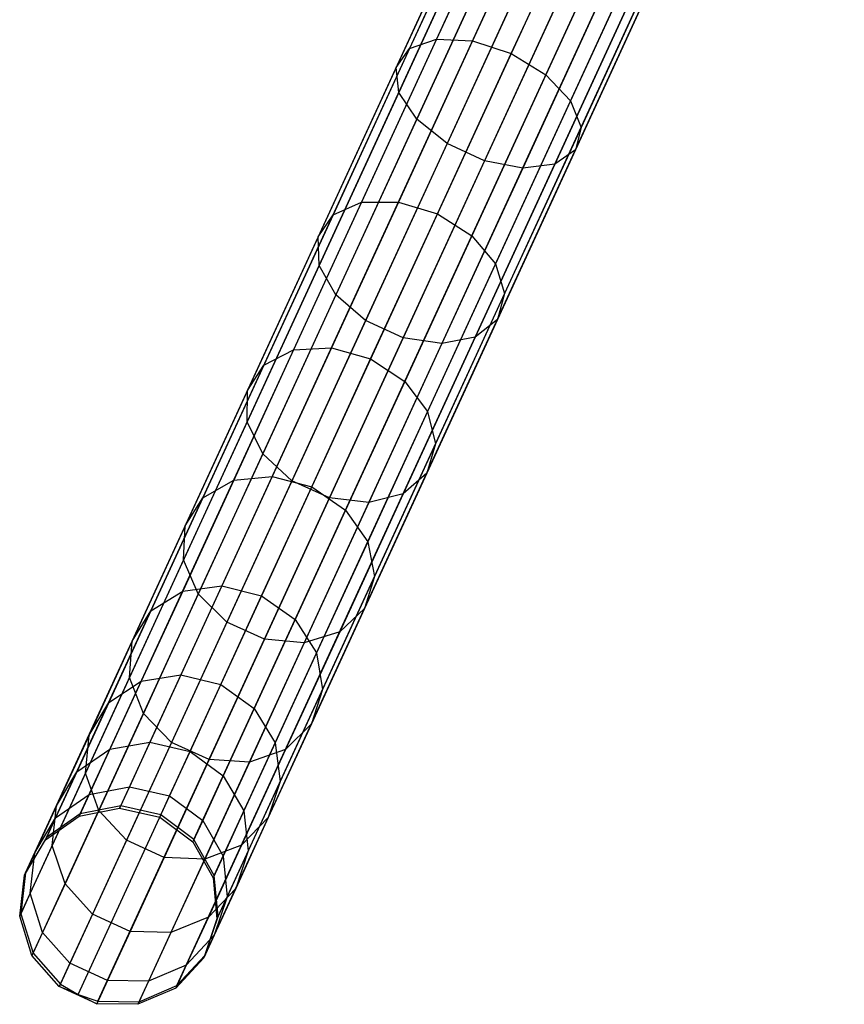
# Model space of a CAD drawing. Extents: x -102 to 102, y -101 to 102.
# Tile 6 of 256: x -43 to -35, y -92 to -82. Entities that reach past the tile are written whole.
import ezdxf

# ---------------------------------------------------------------- set-up
doc = ezdxf.new("R2010")
doc.units = 0
doc.header["$LTSCALE"] = 25.4
doc.layers.get('0').update_dxf_attribs({"linetype": 'CONTINUOUS'})

# ---------------------------------------------------------------- blocks, each defined once
blk = doc.blocks.new('NL2500011659_STL')
at = {"color": 0}
for p, q in [((-42.0056, -90.4055, -28.8314), (-34.4067, -73.8887, -288.8314)), ((-42.0056, -90.4055, -28.8314), (-34.4067, -73.8887, -288.8314)), ((-42.4131, -90.4864, -28.8485), (-34.8142, -73.9696, -288.8484)), ((-42.4131, -90.4864, -28.8485), (-34.8142, -73.9696, -288.8484)), ((-41.6001, -90.4972, -28.8254), (-34.0011, -73.9804, -288.8254)), ((-41.6001, -90.4972, -28.8254), (-34.0011, -73.9804, -288.8254)), ((-42.7522, -90.7259, -28.8736), (-35.1532, -74.2091, -288.8736)), ((-42.7522, -90.7259, -28.8736), (-35.1532, -74.2091, -288.8736)), ((-41.2666, -90.7455, -28.8314), (-33.6677, -74.2287, -288.8314)), ((-41.2666, -90.7455, -28.8314), (-33.6677, -74.2287, -288.8314)), ((-42.9641, -91.0825, -28.9024), (-35.3651, -74.5657, -288.9024)), ((-42.9641, -91.0825, -28.9024), (-35.3651, -74.5657, -288.9024)), ((-41.0629, -91.1076, -28.8485), (-33.464, -74.5908, -288.8484)), ((-41.0629, -91.1076, -28.8485), (-33.464, -74.5908, -288.8484)), ((-43.0122, -91.4946, -28.93), (-35.4133, -74.9778, -288.93)), ((-43.0122, -91.4946, -28.93), (-35.4133, -74.9778, -288.93)), ((-41.0242, -91.5209, -28.8736), (-33.4252, -75.0041, -288.8736)), ((-41.0242, -91.5209, -28.8736), (-33.4252, -75.0041, -288.8736)), ((-42.8883, -91.8909, -28.9515), (-35.2894, -75.3741, -288.9516)), ((-42.8883, -91.8909, -28.9515), (-35.2894, -75.3741, -288.9516)), ((-41.1571, -91.9138, -28.9024), (-33.5582, -75.397, -288.9024)), ((-41.1571, -91.9138, -28.9024), (-33.5582, -75.397, -288.9024)), ((-42.6137, -92.203, -28.9634), (-35.0148, -75.6862, -288.9633)), ((-42.6137, -92.203, -28.9634), (-35.0148, -75.6862, -288.9633)), ((-41.4387, -92.2185, -28.93), (-33.8398, -75.7017, -288.93)), ((-41.4387, -92.2185, -28.93), (-33.8398, -75.7017, -288.93)), ((-42.4339, -92.3097, -28.9649), (-34.835, -75.7929, -288.9649)), ((-42.4339, -92.3097, -28.9649), (-34.835, -75.7929, -288.9649)), ((-42.2359, -92.3768, -28.9634), (-34.637, -75.86, -288.9633)), ((-42.2359, -92.3768, -28.9634), (-34.637, -75.86, -288.9633)), ((-41.8203, -92.3823, -28.9515), (-34.2214, -75.8655, -288.9516)), ((-41.8203, -92.3823, -28.9515), (-34.2214, -75.8655, -288.9516)), ((-38.2602, -80.9623, -9.933), (-39.0932, -82.7728, -11.0935)), ((-38.2602, -80.9623, -9.933), (-39.0932, -82.7728, -11.0935)), ((-38.0033, -80.9015, -10.2542), (-38.8211, -82.6788, -11.3936)), ((-38.0033, -80.9015, -10.2542), (-38.8211, -82.6788, -11.3936)), ((-37.6516, -80.9417, -10.4723), (-38.459, -82.6966, -11.5972)), ((-37.6516, -80.9417, -10.4723), (-38.459, -82.6966, -11.5972)), ((-38.0695, -82.8232, -11.6692), (-37.2657, -81.0763, -10.5494)), ((-38.0695, -82.8232, -11.6692), (-37.2657, -81.0763, -10.5494)), ((-38.3778, -81.1139, -9.564), (-39.2282, -82.9624, -10.749)), ((-38.3778, -81.1139, -9.564), (-39.2282, -82.9624, -10.749)), ((-36.9126, -81.2817, -10.4723), (-37.7199, -83.0366, -11.5972)), ((-36.9126, -81.2817, -10.4723), (-37.7199, -83.0366, -11.5972)), ((-38.3357, -81.3299, -9.2112), (-39.2029, -83.2148, -10.4195)), ((-38.3357, -81.3299, -9.2112), (-39.2029, -83.2148, -10.4195)), ((-38.1413, -81.573, -8.9355), (-39.0216, -83.4863, -10.162)), ((-38.1413, -81.573, -8.9355), (-39.0216, -83.4863, -10.162)), ((-36.6531, -81.5227, -10.2542), (-37.4708, -83.3, -11.3936)), ((-36.6531, -81.5227, -10.2542), (-37.4708, -83.3, -11.3936)), ((-36.5322, -81.7574, -9.933), (-37.3652, -83.5678, -11.0935)), ((-36.5322, -81.7574, -9.933), (-37.3652, -83.5678, -11.0935)), ((-37.8281, -81.8012, -8.7846), (-38.7155, -83.73, -10.0211)), ((-37.8281, -81.8012, -8.7846), (-38.7155, -83.73, -10.0211)), ((-37.4504, -81.975, -8.7846), (-38.3378, -83.9038, -10.0211)), ((-37.4504, -81.975, -8.7846), (-38.3378, -83.9038, -10.0211)), ((-36.5708, -81.9453, -9.564), (-37.4213, -83.7937, -10.749)), ((-36.5708, -81.9453, -9.564), (-37.4213, -83.7937, -10.749)), ((-37.0733, -82.0644, -8.9355), (-37.9536, -83.9777, -10.162)), ((-37.0733, -82.0644, -8.9355), (-37.9536, -83.9777, -10.162)), ((-36.7622, -82.0538, -9.2112), (-37.6294, -83.9387, -10.4195)), ((-36.7622, -82.0538, -9.2112), (-37.6294, -83.9387, -10.4195)), ((-39.0932, -82.7728, -11.0935), (-39.8637, -84.4476, -12.4791)), ((-39.0932, -82.7728, -11.0935), (-39.8637, -84.4476, -12.4791)), ((-38.8211, -82.6788, -11.3936), (-39.5775, -84.323, -12.7538)), ((-38.8211, -82.6788, -11.3936), (-39.5775, -84.323, -12.7538)), ((-39.2282, -82.9624, -10.749), (-39.0932, -82.7728, -11.0935)), ((-39.2282, -82.9624, -10.749), (-39.0932, -82.7728, -11.0935)), ((-38.459, -82.6966, -11.5972), (-39.2058, -84.32, -12.9403)), ((-38.459, -82.6966, -11.5972), (-39.2058, -84.32, -12.9403)), ((-39.0932, -82.7728, -11.0935), (-38.8211, -82.6788, -11.3936)), ((-39.0932, -82.7728, -11.0935), (-38.8211, -82.6788, -11.3936)), ((-38.8211, -82.6788, -11.3936), (-38.459, -82.6966, -11.5972)), ((-38.8211, -82.6788, -11.3936), (-38.459, -82.6966, -11.5972)), ((-38.459, -82.6966, -11.5972), (-38.0695, -82.8232, -11.6692)), ((-38.459, -82.6966, -11.5972), (-38.0695, -82.8232, -11.6692)), ((-38.813, -84.4392, -13.0062), (-38.0695, -82.8232, -11.6692)), ((-38.813, -84.4392, -13.0062), (-38.0695, -82.8232, -11.6692)), ((-38.0695, -82.8232, -11.6692), (-37.7199, -83.0366, -11.5972)), ((-38.0695, -82.8232, -11.6692), (-37.7199, -83.0366, -11.5972)), ((-39.2282, -82.9624, -10.749), (-40.0149, -84.6724, -12.1637)), ((-39.2282, -82.9624, -10.749), (-40.0149, -84.6724, -12.1637)), ((-39.2029, -83.2148, -10.4195), (-39.2282, -82.9624, -10.749)), ((-39.2029, -83.2148, -10.4195), (-39.2282, -82.9624, -10.749)), ((-37.7199, -83.0366, -11.5972), (-38.4668, -84.66, -12.9403)), ((-37.7199, -83.0366, -11.5972), (-38.4668, -84.66, -12.9403)), ((-37.7199, -83.0366, -11.5972), (-37.4708, -83.3, -11.3936)), ((-37.7199, -83.0366, -11.5972), (-37.4708, -83.3, -11.3936)), ((-39.2029, -83.2148, -10.4195), (-40.0051, -84.9584, -11.862)), ((-39.2029, -83.2148, -10.4195), (-40.0051, -84.9584, -11.862)), ((-39.0216, -83.4863, -10.162), (-39.2029, -83.2148, -10.4195)), ((-39.0216, -83.4863, -10.162), (-39.2029, -83.2148, -10.4195)), ((-37.4708, -83.3, -11.3936), (-38.2273, -84.9442, -12.7538)), ((-37.4708, -83.3, -11.3936), (-38.2273, -84.9442, -12.7538)), ((-37.4708, -83.3, -11.3936), (-37.3652, -83.5678, -11.0935)), ((-37.4708, -83.3, -11.3936), (-37.3652, -83.5678, -11.0935)), ((-39.0216, -83.4863, -10.162), (-39.8358, -85.2562, -11.6263)), ((-39.0216, -83.4863, -10.162), (-39.8358, -85.2562, -11.6263)), ((-38.7155, -83.73, -10.0211), (-39.0216, -83.4863, -10.162)), ((-38.7155, -83.73, -10.0211), (-39.0216, -83.4863, -10.162)), ((-37.3652, -83.5678, -11.0935), (-38.1357, -85.2426, -12.4791)), ((-37.3652, -83.5678, -11.0935), (-38.1357, -85.2426, -12.4791)), ((-37.3652, -83.5678, -11.0935), (-37.4213, -83.7937, -10.749)), ((-37.3652, -83.5678, -11.0935), (-37.4213, -83.7937, -10.749)), ((-38.7155, -83.73, -10.0211), (-39.5364, -85.5143, -11.4973)), ((-38.7155, -83.73, -10.0211), (-39.5364, -85.5143, -11.4973)), ((-38.3378, -83.9038, -10.0211), (-38.7155, -83.73, -10.0211)), ((-38.3378, -83.9038, -10.0211), (-38.7155, -83.73, -10.0211)), ((-37.4213, -83.7937, -10.749), (-38.208, -85.5037, -12.1637)), ((-37.4213, -83.7937, -10.749), (-38.208, -85.5037, -12.1637)), ((-37.4213, -83.7937, -10.749), (-37.6294, -83.9387, -10.4195)), ((-37.4213, -83.7937, -10.749), (-37.6294, -83.9387, -10.4195)), ((-38.3378, -83.9038, -10.0211), (-39.1587, -85.6881, -11.4973)), ((-38.3378, -83.9038, -10.0211), (-39.1587, -85.6881, -11.4973)), ((-37.6294, -83.9387, -10.4195), (-38.4316, -85.6823, -11.862)), ((-37.6294, -83.9387, -10.4195), (-38.4316, -85.6823, -11.862)), ((-37.9536, -83.9777, -10.162), (-38.3378, -83.9038, -10.0211)), ((-37.9536, -83.9777, -10.162), (-38.3378, -83.9038, -10.0211)), ((-37.6294, -83.9387, -10.4195), (-37.9536, -83.9777, -10.162)), ((-37.6294, -83.9387, -10.4195), (-37.9536, -83.9777, -10.162)), ((-37.9536, -83.9777, -10.162), (-38.7679, -85.7475, -11.6263)), ((-37.9536, -83.9777, -10.162), (-38.7679, -85.7475, -11.6263)), ((-39.5775, -84.323, -12.7538), (-40.2623, -85.8114, -14.3164)), ((-39.5775, -84.323, -12.7538), (-40.2623, -85.8114, -14.3164)), ((-39.2058, -84.32, -12.9403), (-39.8819, -85.7896, -14.4831)), ((-39.2058, -84.32, -12.9403), (-39.8819, -85.7896, -14.4831)), ((-39.8637, -84.4476, -12.4791), (-39.5775, -84.323, -12.7538)), ((-39.8637, -84.4476, -12.4791), (-39.5775, -84.323, -12.7538)), ((-39.5775, -84.323, -12.7538), (-39.2058, -84.32, -12.9403)), ((-39.5775, -84.323, -12.7538), (-39.2058, -84.32, -12.9403)), ((-39.2058, -84.32, -12.9403), (-38.813, -84.4392, -13.0062)), ((-39.2058, -84.32, -12.9403), (-38.813, -84.4392, -13.0062)), ((-39.8637, -84.4476, -12.4791), (-40.5612, -85.9637, -14.0708)), ((-39.8637, -84.4476, -12.4791), (-40.5612, -85.9637, -14.0708)), ((-40.0149, -84.6724, -12.1637), (-39.8637, -84.4476, -12.4791)), ((-40.0149, -84.6724, -12.1637), (-39.8637, -84.4476, -12.4791)), ((-39.486, -85.9022, -14.542), (-38.813, -84.4392, -13.0062)), ((-39.486, -85.9022, -14.542), (-38.813, -84.4392, -13.0062)), ((-38.813, -84.4392, -13.0062), (-38.4668, -84.66, -12.9403)), ((-38.813, -84.4392, -13.0062), (-38.4668, -84.66, -12.9403)), ((-38.4668, -84.66, -12.9403), (-39.1429, -86.1296, -14.4831)), ((-38.4668, -84.66, -12.9403), (-39.1429, -86.1296, -14.4831)), ((-38.4668, -84.66, -12.9403), (-38.2273, -84.9442, -12.7538)), ((-38.4668, -84.66, -12.9403), (-38.2273, -84.9442, -12.7538)), ((-40.0149, -84.6724, -12.1637), (-40.7271, -86.2203, -13.7888)), ((-40.0149, -84.6724, -12.1637), (-40.7271, -86.2203, -13.7888)), ((-40.0051, -84.9584, -11.862), (-40.0149, -84.6724, -12.1637)), ((-40.0051, -84.9584, -11.862), (-40.0149, -84.6724, -12.1637)), ((-40.0051, -84.9584, -11.862), (-40.7313, -86.5368, -13.519)), ((-40.0051, -84.9584, -11.862), (-40.7313, -86.5368, -13.519)), ((-39.8358, -85.2562, -11.6263), (-40.0051, -84.9584, -11.862)), ((-39.8358, -85.2562, -11.6263), (-40.0051, -84.9584, -11.862)), ((-38.2273, -84.9442, -12.7538), (-38.912, -86.4326, -14.3164)), ((-38.2273, -84.9442, -12.7538), (-38.912, -86.4326, -14.3164)), ((-38.2273, -84.9442, -12.7538), (-38.1357, -85.2426, -12.4791)), ((-38.2273, -84.9442, -12.7538), (-38.1357, -85.2426, -12.4791)), ((-39.8358, -85.2562, -11.6263), (-40.573, -86.8584, -13.3083)), ((-39.8358, -85.2562, -11.6263), (-40.573, -86.8584, -13.3083)), ((-39.5364, -85.5143, -11.4973), (-39.8358, -85.2562, -11.6263)), ((-39.5364, -85.5143, -11.4973), (-39.8358, -85.2562, -11.6263)), ((-38.1357, -85.2426, -12.4791), (-38.8332, -86.7588, -14.0708)), ((-38.1357, -85.2426, -12.4791), (-38.8332, -86.7588, -14.0708)), ((-38.1357, -85.2426, -12.4791), (-38.208, -85.5037, -12.1637)), ((-38.1357, -85.2426, -12.4791), (-38.208, -85.5037, -12.1637)), ((-39.5364, -85.5143, -11.4973), (-40.2796, -87.1296, -13.1929)), ((-39.5364, -85.5143, -11.4973), (-40.2796, -87.1296, -13.1929)), ((-39.1587, -85.6881, -11.4973), (-39.5364, -85.5143, -11.4973)), ((-39.1587, -85.6881, -11.4973), (-39.5364, -85.5143, -11.4973)), ((-38.208, -85.5037, -12.1637), (-38.9202, -87.0517, -13.7888)), ((-38.208, -85.5037, -12.1637), (-38.9202, -87.0517, -13.7888)), ((-38.208, -85.5037, -12.1637), (-38.4316, -85.6823, -11.862)), ((-38.208, -85.5037, -12.1637), (-38.4316, -85.6823, -11.862)), ((-39.1587, -85.6881, -11.4973), (-39.9018, -87.3034, -13.1929)), ((-39.1587, -85.6881, -11.4973), (-39.9018, -87.3034, -13.1929)), ((-38.7679, -85.7475, -11.6263), (-39.505, -87.3498, -13.3083)), ((-38.7679, -85.7475, -11.6263), (-39.505, -87.3498, -13.3083)), ((-38.7679, -85.7475, -11.6263), (-39.1587, -85.6881, -11.4973)), ((-38.7679, -85.7475, -11.6263), (-39.1587, -85.6881, -11.4973)), ((-38.4316, -85.6823, -11.862), (-39.1578, -87.2607, -13.519)), ((-38.4316, -85.6823, -11.862), (-39.1578, -87.2607, -13.519)), ((-38.4316, -85.6823, -11.862), (-38.7679, -85.7475, -11.6263)), ((-38.4316, -85.6823, -11.862), (-38.7679, -85.7475, -11.6263)), ((-40.2623, -85.8114, -14.3164), (-40.866, -87.1236, -16.0597)), ((-40.2623, -85.8114, -14.3164), (-40.866, -87.1236, -16.0597)), ((-40.5612, -85.9637, -14.0708), (-40.2623, -85.8114, -14.3164)), ((-40.5612, -85.9637, -14.0708), (-40.2623, -85.8114, -14.3164)), ((-39.8819, -85.7896, -14.4831), (-40.478, -87.0852, -16.2044)), ((-39.8819, -85.7896, -14.4831), (-40.478, -87.0852, -16.2044)), ((-40.2623, -85.8114, -14.3164), (-39.8819, -85.7896, -14.4831)), ((-40.2623, -85.8114, -14.3164), (-39.8819, -85.7896, -14.4831)), ((-39.8819, -85.7896, -14.4831), (-39.486, -85.9022, -14.542)), ((-39.8819, -85.7896, -14.4831), (-39.486, -85.9022, -14.542)), ((-40.0794, -87.1919, -16.2556), (-39.486, -85.9022, -14.542)), ((-40.0794, -87.1919, -16.2556), (-39.486, -85.9022, -14.542)), ((-39.486, -85.9022, -14.542), (-39.1429, -86.1296, -14.4831)), ((-39.486, -85.9022, -14.542), (-39.1429, -86.1296, -14.4831)), ((-40.5612, -85.9637, -14.0708), (-41.1762, -87.3004, -15.8466)), ((-40.5612, -85.9637, -14.0708), (-41.1762, -87.3004, -15.8466)), ((-40.7271, -86.2203, -13.7888), (-40.5612, -85.9637, -14.0708)), ((-40.7271, -86.2203, -13.7888), (-40.5612, -85.9637, -14.0708)), ((-39.1429, -86.1296, -14.4831), (-39.739, -87.4252, -16.2044)), ((-39.1429, -86.1296, -14.4831), (-39.739, -87.4252, -16.2044)), ((-39.1429, -86.1296, -14.4831), (-38.912, -86.4326, -14.3164)), ((-39.1429, -86.1296, -14.4831), (-38.912, -86.4326, -14.3164)), ((-40.7271, -86.2203, -13.7888), (-41.355, -87.5851, -15.6019)), ((-40.7271, -86.2203, -13.7888), (-41.355, -87.5851, -15.6019)), ((-40.7313, -86.5368, -13.519), (-40.7271, -86.2203, -13.7888)), ((-40.7313, -86.5368, -13.519), (-40.7271, -86.2203, -13.7888)), ((-38.912, -86.4326, -14.3164), (-39.5158, -87.7448, -16.0597)), ((-38.912, -86.4326, -14.3164), (-39.5158, -87.7448, -16.0597)), ((-38.912, -86.4326, -14.3164), (-38.8332, -86.7588, -14.0708)), ((-38.912, -86.4326, -14.3164), (-38.8332, -86.7588, -14.0708)), ((-40.7313, -86.5368, -13.519), (-41.3715, -87.9284, -15.3679)), ((-40.7313, -86.5368, -13.519), (-41.3715, -87.9284, -15.3679)), ((-40.573, -86.8584, -13.3083), (-40.7313, -86.5368, -13.519)), ((-40.573, -86.8584, -13.3083), (-40.7313, -86.5368, -13.519)), ((-38.8332, -86.7588, -14.0708), (-39.4482, -88.0954, -15.8466)), ((-38.8332, -86.7588, -14.0708), (-39.4482, -88.0954, -15.8466)), ((-38.8332, -86.7588, -14.0708), (-38.9202, -87.0517, -13.7888)), ((-38.8332, -86.7588, -14.0708), (-38.9202, -87.0517, -13.7888)), ((-40.573, -86.8584, -13.3083), (-41.2229, -88.271, -15.185)), ((-40.573, -86.8584, -13.3083), (-41.2229, -88.271, -15.185)), ((-40.2796, -87.1296, -13.1929), (-40.573, -86.8584, -13.3083)), ((-40.2796, -87.1296, -13.1929), (-40.573, -86.8584, -13.3083)), ((-40.866, -87.1236, -16.0597), (-41.3804, -88.2417, -17.9601)), ((-40.866, -87.1236, -16.0597), (-41.3804, -88.2417, -17.9601)), ((-41.1762, -87.3004, -15.8466), (-40.866, -87.1236, -16.0597)), ((-41.1762, -87.3004, -15.8466), (-40.866, -87.1236, -16.0597)), ((-40.478, -87.0852, -16.2044), (-40.9859, -88.1891, -18.0807)), ((-40.478, -87.0852, -16.2044), (-40.9859, -88.1891, -18.0807)), ((-40.2796, -87.1296, -13.1929), (-40.9347, -88.5536, -15.0849)), ((-40.2796, -87.1296, -13.1929), (-40.9347, -88.5536, -15.0849)), ((-40.866, -87.1236, -16.0597), (-40.478, -87.0852, -16.2044)), ((-40.866, -87.1236, -16.0597), (-40.478, -87.0852, -16.2044)), ((-40.478, -87.0852, -16.2044), (-40.0794, -87.1919, -16.2556)), ((-40.478, -87.0852, -16.2044), (-40.0794, -87.1919, -16.2556)), ((-39.9018, -87.3034, -13.1929), (-40.2796, -87.1296, -13.1929)), ((-39.9018, -87.3034, -13.1929), (-40.2796, -87.1296, -13.1929)), ((-38.9202, -87.0517, -13.7888), (-39.548, -88.4164, -15.6019)), ((-38.9202, -87.0517, -13.7888), (-39.548, -88.4164, -15.6019)), ((-38.9202, -87.0517, -13.7888), (-39.1578, -87.2607, -13.519)), ((-38.9202, -87.0517, -13.7888), (-39.1578, -87.2607, -13.519)), ((-40.585, -88.2908, -18.1234), (-40.0794, -87.1919, -16.2556)), ((-40.585, -88.2908, -18.1234), (-40.0794, -87.1919, -16.2556)), ((-40.0794, -87.1919, -16.2556), (-39.739, -87.4252, -16.2044)), ((-40.0794, -87.1919, -16.2556), (-39.739, -87.4252, -16.2044)), ((-41.1762, -87.3004, -15.8466), (-41.7002, -88.4393, -17.7823)), ((-41.1762, -87.3004, -15.8466), (-41.7002, -88.4393, -17.7823)), ((-41.355, -87.5851, -15.6019), (-41.1762, -87.3004, -15.8466)), ((-41.355, -87.5851, -15.6019), (-41.1762, -87.3004, -15.8466)), ((-39.9018, -87.3034, -13.1929), (-40.557, -88.7274, -15.0849)), ((-39.9018, -87.3034, -13.1929), (-40.557, -88.7274, -15.0849)), ((-39.505, -87.3498, -13.3083), (-39.9018, -87.3034, -13.1929)), ((-39.505, -87.3498, -13.3083), (-39.9018, -87.3034, -13.1929)), ((-39.1578, -87.2607, -13.519), (-39.798, -88.6523, -15.3679)), ((-39.1578, -87.2607, -13.519), (-39.798, -88.6523, -15.3679)), ((-39.1578, -87.2607, -13.519), (-39.505, -87.3498, -13.3083)), ((-39.1578, -87.2607, -13.519), (-39.505, -87.3498, -13.3083)), ((-39.739, -87.4252, -16.2044), (-40.2469, -88.5291, -18.0807)), ((-39.739, -87.4252, -16.2044), (-40.2469, -88.5291, -18.0807)), ((-39.505, -87.3498, -13.3083), (-40.1549, -88.7623, -15.185)), ((-39.505, -87.3498, -13.3083), (-40.1549, -88.7623, -15.185)), ((-39.739, -87.4252, -16.2044), (-39.5158, -87.7448, -16.0597)), ((-39.739, -87.4252, -16.2044), (-39.5158, -87.7448, -16.0597)), ((-41.355, -87.5851, -15.6019), (-41.89, -88.7479, -17.5782)), ((-41.355, -87.5851, -15.6019), (-41.89, -88.7479, -17.5782)), ((-41.3715, -87.9284, -15.3679), (-41.355, -87.5851, -15.6019)), ((-41.3715, -87.9284, -15.3679), (-41.355, -87.5851, -15.6019)), ((-39.5158, -87.7448, -16.0597), (-40.0301, -88.8629, -17.9601)), ((-39.5158, -87.7448, -16.0597), (-40.0301, -88.8629, -17.9601)), ((-39.5158, -87.7448, -16.0597), (-39.4482, -88.0954, -15.8466)), ((-39.5158, -87.7448, -16.0597), (-39.4482, -88.0954, -15.8466)), ((-41.3715, -87.9284, -15.3679), (-41.917, -89.1141, -17.3831)), ((-41.3715, -87.9284, -15.3679), (-41.917, -89.1141, -17.3831)), ((-41.2229, -88.271, -15.185), (-41.3715, -87.9284, -15.3679)), ((-41.2229, -88.271, -15.185), (-41.3715, -87.9284, -15.3679)), ((-39.4482, -88.0954, -15.8466), (-39.9722, -89.2343, -17.7823)), ((-39.4482, -88.0954, -15.8466), (-39.9722, -89.2343, -17.7823)), ((-39.4482, -88.0954, -15.8466), (-39.548, -88.4164, -15.6019)), ((-39.4482, -88.0954, -15.8466), (-39.548, -88.4164, -15.6019)), ((-40.9859, -88.1891, -18.0807), (-41.3986, -89.0862, -20.0862)), ((-40.9859, -88.1891, -18.0807), (-41.3986, -89.0862, -20.0862)), ((-41.3804, -88.2417, -17.9601), (-40.9859, -88.1891, -18.0807)), ((-41.3804, -88.2417, -17.9601), (-40.9859, -88.1891, -18.0807)), ((-40.9859, -88.1891, -18.0807), (-40.585, -88.2908, -18.1234)), ((-40.9859, -88.1891, -18.0807), (-40.585, -88.2908, -18.1234)), ((-41.3804, -88.2417, -17.9601), (-41.7984, -89.1502, -19.9912)), ((-41.3804, -88.2417, -17.9601), (-41.7984, -89.1502, -19.9912)), ((-41.2229, -88.271, -15.185), (-41.7766, -89.4745, -17.2306)), ((-41.2229, -88.271, -15.185), (-41.7766, -89.4745, -17.2306)), ((-41.7002, -88.4393, -17.7823), (-41.3804, -88.2417, -17.9601)), ((-41.7002, -88.4393, -17.7823), (-41.3804, -88.2417, -17.9601)), ((-40.9347, -88.5536, -15.0849), (-41.2229, -88.271, -15.185)), ((-40.9347, -88.5536, -15.0849), (-41.2229, -88.271, -15.185)), ((-40.9958, -89.1838, -20.1198), (-40.585, -88.2908, -18.1234)), ((-40.9958, -89.1838, -20.1198), (-40.585, -88.2908, -18.1234)), ((-40.585, -88.2908, -18.1234), (-40.2469, -88.5291, -18.0807)), ((-40.585, -88.2908, -18.1234), (-40.2469, -88.5291, -18.0807)), ((-39.548, -88.4164, -15.6019), (-40.083, -89.5792, -17.5782)), ((-39.548, -88.4164, -15.6019), (-40.083, -89.5792, -17.5782)), ((-39.548, -88.4164, -15.6019), (-39.798, -88.6523, -15.3679)), ((-39.548, -88.4164, -15.6019), (-39.798, -88.6523, -15.3679)), ((-41.7002, -88.4393, -17.7823), (-42.1259, -89.3648, -19.8514)), ((-41.7002, -88.4393, -17.7823), (-42.1259, -89.3648, -19.8514)), ((-41.89, -88.7479, -17.5782), (-41.7002, -88.4393, -17.7823)), ((-41.89, -88.7479, -17.5782), (-41.7002, -88.4393, -17.7823)), ((-40.2469, -88.5291, -18.0807), (-40.6596, -89.4262, -20.0862)), ((-40.2469, -88.5291, -18.0807), (-40.6596, -89.4262, -20.0862)), ((-40.2469, -88.5291, -18.0807), (-40.0301, -88.8629, -17.9601)), ((-40.2469, -88.5291, -18.0807), (-40.0301, -88.8629, -17.9601)), ((-40.9347, -88.5536, -15.0849), (-41.493, -89.7669, -17.1471)), ((-40.9347, -88.5536, -15.0849), (-41.493, -89.7669, -17.1471)), ((-40.557, -88.7274, -15.0849), (-40.9347, -88.5536, -15.0849)), ((-40.557, -88.7274, -15.0849), (-40.9347, -88.5536, -15.0849)), ((-40.557, -88.7274, -15.0849), (-41.1152, -89.9407, -17.1471)), ((-40.557, -88.7274, -15.0849), (-41.1152, -89.9407, -17.1471)), ((-40.1549, -88.7623, -15.185), (-40.557, -88.7274, -15.0849)), ((-40.1549, -88.7623, -15.185), (-40.557, -88.7274, -15.0849)), ((-39.798, -88.6523, -15.3679), (-40.3435, -89.838, -17.3831)), ((-39.798, -88.6523, -15.3679), (-40.3435, -89.838, -17.3831)), ((-39.798, -88.6523, -15.3679), (-40.1549, -88.7623, -15.185)), ((-39.798, -88.6523, -15.3679), (-40.1549, -88.7623, -15.185)), ((-41.89, -88.7479, -17.5782), (-42.3247, -89.6928, -19.6907)), ((-41.89, -88.7479, -17.5782), (-42.3247, -89.6928, -19.6907)), ((-41.917, -89.1141, -17.3831), (-41.89, -88.7479, -17.5782)), ((-41.917, -89.1141, -17.3831), (-41.89, -88.7479, -17.5782)), ((-40.1549, -88.7623, -15.185), (-40.7086, -89.9659, -17.2306)), ((-40.1549, -88.7623, -15.185), (-40.7086, -89.9659, -17.2306)), ((-40.0301, -88.8629, -17.9601), (-40.4481, -89.7714, -19.9912)), ((-40.0301, -88.8629, -17.9601), (-40.4481, -89.7714, -19.9912)), ((-40.0301, -88.8629, -17.9601), (-39.9722, -89.2343, -17.7823)), ((-40.0301, -88.8629, -17.9601), (-39.9722, -89.2343, -17.7823)), ((-41.917, -89.1141, -17.3831), (-42.3603, -90.0776, -19.5371)), ((-41.917, -89.1141, -17.3831), (-42.3603, -90.0776, -19.5371)), ((-41.7766, -89.4745, -17.2306), (-41.917, -89.1141, -17.3831)), ((-41.7766, -89.4745, -17.2306), (-41.917, -89.1141, -17.3831)), ((-41.7984, -89.1502, -19.9912), (-41.3986, -89.0862, -20.0862)), ((-41.7984, -89.1502, -19.9912), (-41.3986, -89.0862, -20.0862)), ((-41.3986, -89.0862, -20.0862), (-41.7105, -89.7641, -22.1933)), ((-41.3986, -89.0862, -20.0862), (-41.7105, -89.7641, -22.1933)), ((-41.3986, -89.0862, -20.0862), (-40.9958, -89.1838, -20.1198)), ((-41.3986, -89.0862, -20.0862), (-40.9958, -89.1838, -20.1198)), ((-42.1259, -89.3648, -19.8514), (-41.7984, -89.1502, -19.9912)), ((-42.1259, -89.3648, -19.8514), (-41.7984, -89.1502, -19.9912)), ((-41.7984, -89.1502, -19.9912), (-42.1142, -89.8368, -22.1254)), ((-41.7984, -89.1502, -19.9912), (-42.1142, -89.8368, -22.1254)), ((-41.3063, -89.8586, -22.2174), (-40.9958, -89.1838, -20.1198)), ((-41.3063, -89.8586, -22.2174), (-40.9958, -89.1838, -20.1198)), ((-40.9958, -89.1838, -20.1198), (-40.6596, -89.4262, -20.0862)), ((-40.9958, -89.1838, -20.1198), (-40.6596, -89.4262, -20.0862)), ((-39.9722, -89.2343, -17.7823), (-40.3979, -90.1598, -19.8514)), ((-39.9722, -89.2343, -17.7823), (-40.3979, -90.1598, -19.8514)), ((-39.9722, -89.2343, -17.7823), (-40.083, -89.5792, -17.5782)), ((-39.9722, -89.2343, -17.7823), (-40.083, -89.5792, -17.5782)), ((-42.1259, -89.3648, -19.8514), (-42.4477, -90.0641, -22.0253)), ((-42.1259, -89.3648, -19.8514), (-42.4477, -90.0641, -22.0253)), ((-42.3247, -89.6928, -19.6907), (-42.1259, -89.3648, -19.8514)), ((-42.3247, -89.6928, -19.6907), (-42.1259, -89.3648, -19.8514)), ((-41.7766, -89.4745, -17.2306), (-42.2265, -90.4525, -19.417)), ((-41.7766, -89.4745, -17.2306), (-42.2265, -90.4525, -19.417)), ((-41.493, -89.7669, -17.1471), (-41.7766, -89.4745, -17.2306)), ((-41.493, -89.7669, -17.1471), (-41.7766, -89.4745, -17.2306)), ((-40.6596, -89.4262, -20.0862), (-40.9715, -90.1041, -22.1933)), ((-40.6596, -89.4262, -20.0862), (-40.9715, -90.1041, -22.1933)), ((-40.6596, -89.4262, -20.0862), (-40.4481, -89.7714, -19.9912)), ((-40.6596, -89.4262, -20.0862), (-40.4481, -89.7714, -19.9912)), ((-40.083, -89.5792, -17.5782), (-40.5177, -90.5241, -19.6907)), ((-40.083, -89.5792, -17.5782), (-40.5177, -90.5241, -19.6907)), ((-40.083, -89.5792, -17.5782), (-40.3435, -89.838, -17.3831)), ((-40.083, -89.5792, -17.5782), (-40.3435, -89.838, -17.3831)), ((-42.3247, -89.6928, -19.6907), (-42.6532, -90.4068, -21.9103)), ((-42.3247, -89.6928, -19.6907), (-42.6532, -90.4068, -21.9103)), ((-42.3603, -90.0776, -19.5371), (-42.3247, -89.6928, -19.6907)), ((-42.3603, -90.0776, -19.5371), (-42.3247, -89.6928, -19.6907)), ((-42.1142, -89.8368, -22.1254), (-41.7105, -89.7641, -22.1933)), ((-42.1142, -89.8368, -22.1254), (-41.7105, -89.7641, -22.1933)), ((-41.493, -89.7669, -17.1471), (-41.9466, -90.7529, -19.3514)), ((-41.493, -89.7669, -17.1471), (-41.9466, -90.7529, -19.3514)), ((-41.7105, -89.7641, -22.1933), (-41.9173, -90.2135, -24.3733)), ((-41.7105, -89.7641, -22.1933), (-41.9173, -90.2135, -24.3733)), ((-41.7105, -89.7641, -22.1933), (-41.3063, -89.8586, -22.2174)), ((-41.7105, -89.7641, -22.1933), (-41.3063, -89.8586, -22.2174)), ((-41.1152, -89.9407, -17.1471), (-41.493, -89.7669, -17.1471)), ((-41.1152, -89.9407, -17.1471), (-41.493, -89.7669, -17.1471)), ((-40.4481, -89.7714, -19.9912), (-40.764, -90.458, -22.1254)), ((-40.4481, -89.7714, -19.9912), (-40.764, -90.458, -22.1254)), ((-40.4481, -89.7714, -19.9912), (-40.3979, -90.1598, -19.8514)), ((-40.4481, -89.7714, -19.9912), (-40.3979, -90.1598, -19.8514)), ((-42.4477, -90.0641, -22.0253), (-42.1142, -89.8368, -22.1254)), ((-42.4477, -90.0641, -22.0253), (-42.1142, -89.8368, -22.1254)), ((-42.1142, -89.8368, -22.1254), (-42.3237, -90.2919, -24.3333)), ((-42.1142, -89.8368, -22.1254), (-42.3237, -90.2919, -24.3333)), ((-41.5121, -90.306, -24.3875), (-41.3063, -89.8586, -22.2174)), ((-41.5121, -90.306, -24.3875), (-41.3063, -89.8586, -22.2174)), ((-41.3063, -89.8586, -22.2174), (-40.9715, -90.1041, -22.1933)), ((-41.3063, -89.8586, -22.2174), (-40.9715, -90.1041, -22.1933)), ((-40.3435, -89.838, -17.3831), (-40.7868, -90.8015, -19.5371)), ((-40.3435, -89.838, -17.3831), (-40.7868, -90.8015, -19.5371)), ((-40.3435, -89.838, -17.3831), (-40.7086, -89.9659, -17.2306)), ((-40.3435, -89.838, -17.3831), (-40.7086, -89.9659, -17.2306)), ((-41.1152, -89.9407, -17.1471), (-41.5688, -90.9267, -19.3514)), ((-41.1152, -89.9407, -17.1471), (-41.5688, -90.9267, -19.3514)), ((-40.7086, -89.9659, -17.2306), (-41.1586, -90.9439, -19.417)), ((-40.7086, -89.9659, -17.2306), (-41.1586, -90.9439, -19.417)), ((-40.7086, -89.9659, -17.2306), (-41.1152, -89.9407, -17.1471)), ((-40.7086, -89.9659, -17.2306), (-41.1152, -89.9407, -17.1471)), ((-42.3603, -90.0776, -19.5371), (-42.6953, -90.8057, -21.8003)), ((-42.3603, -90.0776, -19.5371), (-42.6953, -90.8057, -21.8003)), ((-42.4477, -90.0641, -22.0253), (-42.661, -90.5278, -24.2743)), ((-42.4477, -90.0641, -22.0253), (-42.661, -90.5278, -24.2743)), ((-42.6532, -90.4068, -21.9103), (-42.4477, -90.0641, -22.0253)), ((-42.6532, -90.4068, -21.9103), (-42.4477, -90.0641, -22.0253)), ((-42.2265, -90.4525, -19.417), (-42.3603, -90.0776, -19.5371)), ((-42.2265, -90.4525, -19.417), (-42.3603, -90.0776, -19.5371)), ((-40.9715, -90.1041, -22.1933), (-41.1783, -90.5535, -24.3733)), ((-40.9715, -90.1041, -22.1933), (-41.1783, -90.5535, -24.3733)), ((-40.9715, -90.1041, -22.1933), (-40.764, -90.458, -22.1254)), ((-40.9715, -90.1041, -22.1933), (-40.764, -90.458, -22.1254)), ((-42.3237, -90.2919, -24.3333), (-41.9173, -90.2135, -24.3733)), ((-42.3237, -90.2919, -24.3333), (-41.9173, -90.2135, -24.3733)), ((-41.9173, -90.2135, -24.3733), (-42.0161, -90.4283, -26.5962)), ((-41.9173, -90.2135, -24.3733), (-42.0161, -90.4283, -26.5962)), ((-41.9173, -90.2135, -24.3733), (-41.5121, -90.306, -24.3875)), ((-41.9173, -90.2135, -24.3733), (-41.5121, -90.306, -24.3875)), ((-40.3979, -90.1598, -19.8514), (-40.7197, -90.8591, -22.0253)), ((-40.3979, -90.1598, -19.8514), (-40.7197, -90.8591, -22.0253)), ((-40.3979, -90.1598, -19.8514), (-40.5177, -90.5241, -19.6907)), ((-40.3979, -90.1598, -19.8514), (-40.5177, -90.5241, -19.6907)), ((-42.661, -90.5278, -24.2743), (-42.3237, -90.2919, -24.3333)), ((-42.661, -90.5278, -24.2743), (-42.3237, -90.2919, -24.3333)), ((-42.3237, -90.2919, -24.3333), (-42.4237, -90.5095, -26.5846)), ((-42.3237, -90.2919, -24.3333), (-42.4237, -90.5095, -26.5846)), ((-41.6105, -90.5199, -26.6002), (-41.5121, -90.306, -24.3875)), ((-41.6105, -90.5199, -26.6002), (-41.5121, -90.306, -24.3875)), ((-41.5121, -90.306, -24.3875), (-41.1783, -90.5535, -24.3733)), ((-41.5121, -90.306, -24.3875), (-41.1783, -90.5535, -24.3733)), ((-42.6532, -90.4068, -21.9103), (-42.871, -90.8802, -24.2065)), ((-42.6532, -90.4068, -21.9103), (-42.871, -90.8802, -24.2065)), ((-42.6953, -90.8057, -21.8003), (-42.6532, -90.4068, -21.9103)), ((-42.6953, -90.8057, -21.8003), (-42.6532, -90.4068, -21.9103)), ((-42.0056, -90.4055, -28.8314), (-42.4131, -90.4864, -28.8485)), ((-42.0056, -90.4055, -28.8314), (-42.4131, -90.4864, -28.8485)), ((-42.0056, -90.4055, -28.8314), (-42.0161, -90.4283, -26.5962)), ((-42.0056, -90.4055, -28.8314), (-42.0161, -90.4283, -26.5962)), ((-41.6001, -90.4972, -28.8254), (-42.0056, -90.4055, -28.8314)), ((-41.6001, -90.4972, -28.8254), (-42.0056, -90.4055, -28.8314)), ((-42.763, -90.7494, -26.5675), (-42.4237, -90.5095, -26.5846)), ((-42.763, -90.7494, -26.5675), (-42.4237, -90.5095, -26.5846)), ((-42.4131, -90.4864, -28.8485), (-42.7522, -90.7259, -28.8736)), ((-42.4131, -90.4864, -28.8485), (-42.7522, -90.7259, -28.8736)), ((-42.2265, -90.4525, -19.417), (-42.5666, -91.1916, -21.7144)), ((-42.2265, -90.4525, -19.417), (-42.5666, -91.1916, -21.7144)), ((-42.4237, -90.5095, -26.5846), (-42.0161, -90.4283, -26.5962)), ((-42.4237, -90.5095, -26.5846), (-42.0161, -90.4283, -26.5962)), ((-42.4131, -90.4864, -28.8485), (-42.4237, -90.5095, -26.5846)), ((-42.4131, -90.4864, -28.8485), (-42.4237, -90.5095, -26.5846)), ((-41.9466, -90.7529, -19.3514), (-42.2265, -90.4525, -19.417)), ((-41.9466, -90.7529, -19.3514), (-42.2265, -90.4525, -19.417)), ((-42.0161, -90.4283, -26.5962), (-41.6105, -90.5199, -26.6002)), ((-42.0161, -90.4283, -26.5962), (-41.6105, -90.5199, -26.6002)), ((-41.6001, -90.4972, -28.8254), (-41.6105, -90.5199, -26.6002)), ((-41.6001, -90.4972, -28.8254), (-41.6105, -90.5199, -26.6002)), ((-41.2666, -90.7455, -28.8314), (-41.6001, -90.4972, -28.8254)), ((-41.2666, -90.7455, -28.8314), (-41.6001, -90.4972, -28.8254)), ((-40.764, -90.458, -22.1254), (-40.9734, -90.9132, -24.3333)), ((-40.764, -90.458, -22.1254), (-40.9734, -90.9132, -24.3333)), ((-40.764, -90.458, -22.1254), (-40.7197, -90.8591, -22.0253)), ((-40.764, -90.458, -22.1254), (-40.7197, -90.8591, -22.0253)), ((-42.871, -90.8802, -24.2065), (-42.661, -90.5278, -24.2743)), ((-42.871, -90.8802, -24.2065), (-42.661, -90.5278, -24.2743)), ((-42.661, -90.5278, -24.2743), (-42.763, -90.7494, -26.5675)), ((-42.661, -90.5278, -24.2743), (-42.763, -90.7494, -26.5675)), ((-41.6105, -90.5199, -26.6002), (-41.2771, -90.7683, -26.5962)), ((-41.6105, -90.5199, -26.6002), (-41.2771, -90.7683, -26.5962)), ((-41.1783, -90.5535, -24.3733), (-41.2771, -90.7683, -26.5962)), ((-41.1783, -90.5535, -24.3733), (-41.2771, -90.7683, -26.5962)), ((-41.1783, -90.5535, -24.3733), (-40.9734, -90.9132, -24.3333)), ((-41.1783, -90.5535, -24.3733), (-40.9734, -90.9132, -24.3333)), ((-40.5177, -90.5241, -19.6907), (-40.8462, -91.2382, -21.9103)), ((-40.5177, -90.5241, -19.6907), (-40.8462, -91.2382, -21.9103)), ((-40.5177, -90.5241, -19.6907), (-40.7868, -90.8015, -19.5371)), ((-40.5177, -90.5241, -19.6907), (-40.7868, -90.8015, -19.5371)), ((-42.9751, -91.1065, -26.5479), (-42.763, -90.7494, -26.5675)), ((-42.9751, -91.1065, -26.5479), (-42.763, -90.7494, -26.5675)), ((-42.7522, -90.7259, -28.8736), (-42.9641, -91.0825, -28.9024)), ((-42.7522, -90.7259, -28.8736), (-42.9641, -91.0825, -28.9024)), ((-42.6953, -90.8057, -21.8003), (-42.9173, -91.2884, -24.1417)), ((-42.6953, -90.8057, -21.8003), (-42.9173, -91.2884, -24.1417)), ((-42.7522, -90.7259, -28.8736), (-42.763, -90.7494, -26.5675)), ((-42.7522, -90.7259, -28.8736), (-42.763, -90.7494, -26.5675)), ((-42.5666, -91.1916, -21.7144), (-42.6953, -90.8057, -21.8003)), ((-42.5666, -91.1916, -21.7144), (-42.6953, -90.8057, -21.8003)), ((-41.9466, -90.7529, -19.3514), (-42.2894, -91.498, -21.6674)), ((-41.9466, -90.7529, -19.3514), (-42.2894, -91.498, -21.6674)), ((-41.5688, -90.9267, -19.3514), (-41.9466, -90.7529, -19.3514)), ((-41.5688, -90.9267, -19.3514), (-41.9466, -90.7529, -19.3514)), ((-41.2666, -90.7455, -28.8314), (-41.2771, -90.7683, -26.5962)), ((-41.2666, -90.7455, -28.8314), (-41.2771, -90.7683, -26.5962)), ((-41.2771, -90.7683, -26.5962), (-41.0735, -91.1307, -26.5846)), ((-41.2771, -90.7683, -26.5962), (-41.0735, -91.1307, -26.5846)), ((-41.0629, -91.1076, -28.8485), (-41.2666, -90.7455, -28.8314)), ((-41.0629, -91.1076, -28.8485), (-41.2666, -90.7455, -28.8314)), ((-40.7868, -90.8015, -19.5371), (-41.1586, -90.9439, -19.417)), ((-40.7868, -90.8015, -19.5371), (-41.1586, -90.9439, -19.417)), ((-40.7868, -90.8015, -19.5371), (-41.1218, -91.5296, -21.8003)), ((-40.7868, -90.8015, -19.5371), (-41.1218, -91.5296, -21.8003)), ((-42.871, -90.8802, -24.2065), (-42.9751, -91.1065, -26.5479)), ((-42.871, -90.8802, -24.2065), (-42.9751, -91.1065, -26.5479)), ((-42.9173, -91.2884, -24.1417), (-42.871, -90.8802, -24.2065)), ((-42.9173, -91.2884, -24.1417), (-42.871, -90.8802, -24.2065)), ((-40.9734, -90.9132, -24.3333), (-41.0735, -91.1307, -26.5846)), ((-40.9734, -90.9132, -24.3333), (-41.0735, -91.1307, -26.5846)), ((-40.9734, -90.9132, -24.3333), (-40.933, -91.3228, -24.2743)), ((-40.9734, -90.9132, -24.3333), (-40.933, -91.3228, -24.2743)), ((-40.7197, -90.8591, -22.0253), (-40.933, -91.3228, -24.2743)), ((-40.7197, -90.8591, -22.0253), (-40.933, -91.3228, -24.2743)), ((-40.7197, -90.8591, -22.0253), (-40.8462, -91.2382, -21.9103)), ((-40.7197, -90.8591, -22.0253), (-40.8462, -91.2382, -21.9103)), ((-41.5688, -90.9267, -19.3514), (-41.9116, -91.6718, -21.6674)), ((-41.5688, -90.9267, -19.3514), (-41.9116, -91.6718, -21.6674)), ((-41.1586, -90.9439, -19.417), (-41.5688, -90.9267, -19.3514)), ((-41.1586, -90.9439, -19.417), (-41.5688, -90.9267, -19.3514)), ((-41.1586, -90.9439, -19.417), (-41.4986, -91.6829, -21.7144)), ((-41.1586, -90.9439, -19.417), (-41.4986, -91.6829, -21.7144)), ((-43.0235, -91.5191, -26.5292), (-42.9751, -91.1065, -26.5479)), ((-43.0235, -91.5191, -26.5292), (-42.9751, -91.1065, -26.5479)), ((-42.9641, -91.0825, -28.9024), (-43.0122, -91.4946, -28.93)), ((-42.9641, -91.0825, -28.9024), (-43.0122, -91.4946, -28.93)), ((-42.9641, -91.0825, -28.9024), (-42.9751, -91.1065, -26.5479)), ((-42.9641, -91.0825, -28.9024), (-42.9751, -91.1065, -26.5479)), ((-41.0629, -91.1076, -28.8485), (-41.0735, -91.1307, -26.5846)), ((-41.0629, -91.1076, -28.8485), (-41.0735, -91.1307, -26.5846)), ((-41.0242, -91.5209, -28.8736), (-41.0629, -91.1076, -28.8485)), ((-41.0242, -91.5209, -28.8736), (-41.0629, -91.1076, -28.8485)), ((-42.5666, -91.1916, -21.7144), (-42.792, -91.6816, -24.0911)), ((-42.5666, -91.1916, -21.7144), (-42.792, -91.6816, -24.0911)), ((-42.2894, -91.498, -21.6674), (-42.5666, -91.1916, -21.7144)), ((-42.2894, -91.498, -21.6674), (-42.5666, -91.1916, -21.7144)), ((-41.0735, -91.1307, -26.5846), (-41.035, -91.5444, -26.5675)), ((-41.0735, -91.1307, -26.5846), (-41.035, -91.5444, -26.5675)), ((-42.9173, -91.2884, -24.1417), (-43.0235, -91.5191, -26.5292)), ((-42.9173, -91.2884, -24.1417), (-43.0235, -91.5191, -26.5292)), ((-42.792, -91.6816, -24.0911), (-42.9173, -91.2884, -24.1417)), ((-42.792, -91.6816, -24.0911), (-42.9173, -91.2884, -24.1417)), ((-40.8462, -91.2382, -21.9103), (-41.1218, -91.5296, -21.8003)), ((-40.8462, -91.2382, -21.9103), (-41.1218, -91.5296, -21.8003)), ((-40.8462, -91.2382, -21.9103), (-41.064, -91.7116, -24.2065)), ((-40.8462, -91.2382, -21.9103), (-41.064, -91.7116, -24.2065)), ((-40.933, -91.3228, -24.2743), (-41.064, -91.7116, -24.2065)), ((-40.933, -91.3228, -24.2743), (-41.064, -91.7116, -24.2065)), ((-40.933, -91.3228, -24.2743), (-41.035, -91.5444, -26.5675)), ((-40.933, -91.3228, -24.2743), (-41.035, -91.5444, -26.5675)), ((-43.0122, -91.4946, -28.93), (-43.0235, -91.5191, -26.5292)), ((-43.0122, -91.4946, -28.93), (-43.0235, -91.5191, -26.5292)), ((-43.0122, -91.4946, -28.93), (-42.8883, -91.8909, -28.9515)), ((-43.0122, -91.4946, -28.93), (-42.8883, -91.8909, -28.9515)), ((-42.2894, -91.498, -21.6674), (-42.5166, -91.9919, -24.0634)), ((-42.2894, -91.498, -21.6674), (-42.5166, -91.9919, -24.0634)), ((-41.9116, -91.6718, -21.6674), (-42.2894, -91.498, -21.6674)), ((-41.9116, -91.6718, -21.6674), (-42.2894, -91.498, -21.6674)), ((-42.8997, -91.9158, -26.5146), (-43.0235, -91.5191, -26.5292)), ((-42.8997, -91.9158, -26.5146), (-43.0235, -91.5191, -26.5292)), ((-41.1218, -91.5296, -21.8003), (-41.4986, -91.6829, -21.7144)), ((-41.1218, -91.5296, -21.8003), (-41.4986, -91.6829, -21.7144)), ((-41.1218, -91.5296, -21.8003), (-41.3438, -92.0123, -24.1417)), ((-41.1218, -91.5296, -21.8003), (-41.3438, -92.0123, -24.1417)), ((-41.035, -91.5444, -26.5675), (-41.1681, -91.9378, -26.5479)), ((-41.035, -91.5444, -26.5675), (-41.1681, -91.9378, -26.5479)), ((-41.1571, -91.9138, -28.9024), (-41.0242, -91.5209, -28.8736)), ((-41.1571, -91.9138, -28.9024), (-41.0242, -91.5209, -28.8736)), ((-41.0242, -91.5209, -28.8736), (-41.035, -91.5444, -26.5675)), ((-41.0242, -91.5209, -28.8736), (-41.035, -91.5444, -26.5675)), ((-42.792, -91.6816, -24.0911), (-42.8997, -91.9158, -26.5146)), ((-42.792, -91.6816, -24.0911), (-42.8997, -91.9158, -26.5146)), ((-42.5166, -91.9919, -24.0634), (-42.792, -91.6816, -24.0911)), ((-42.5166, -91.9919, -24.0634), (-42.792, -91.6816, -24.0911)), ((-41.9116, -91.6718, -21.6674), (-42.1389, -92.1657, -24.0634)), ((-41.9116, -91.6718, -21.6674), (-42.1389, -92.1657, -24.0634)), ((-41.4986, -91.6829, -21.7144), (-41.9116, -91.6718, -21.6674)), ((-41.4986, -91.6829, -21.7144), (-41.9116, -91.6718, -21.6674)), ((-41.4986, -91.6829, -21.7144), (-41.724, -92.1729, -24.0911)), ((-41.4986, -91.6829, -21.7144), (-41.724, -92.1729, -24.0911)), ((-41.064, -91.7116, -24.2065), (-41.3438, -92.0123, -24.1417)), ((-41.064, -91.7116, -24.2065), (-41.3438, -92.0123, -24.1417)), ((-41.064, -91.7116, -24.2065), (-41.1681, -91.9378, -26.5479)), ((-41.064, -91.7116, -24.2065), (-41.1681, -91.9378, -26.5479)), ((-42.8883, -91.8909, -28.9515), (-42.8997, -91.9158, -26.5146)), ((-42.8883, -91.8909, -28.9515), (-42.8997, -91.9158, -26.5146)), ((-42.8883, -91.8909, -28.9515), (-42.6137, -92.203, -28.9634)), ((-42.8883, -91.8909, -28.9515), (-42.6137, -92.203, -28.9634)), ((-42.6252, -92.228, -26.5066), (-42.8997, -91.9158, -26.5146)), ((-42.6252, -92.228, -26.5066), (-42.8997, -91.9158, -26.5146)), ((-42.5166, -91.9919, -24.0634), (-42.6252, -92.228, -26.5066)), ((-42.5166, -91.9919, -24.0634), (-42.6252, -92.228, -26.5066)), ((-42.1389, -92.1657, -24.0634), (-42.5166, -91.9919, -24.0634)), ((-42.1389, -92.1657, -24.0634), (-42.5166, -91.9919, -24.0634)), ((-41.1681, -91.9378, -26.5479), (-41.45, -92.243, -26.5292)), ((-41.1681, -91.9378, -26.5479), (-41.45, -92.243, -26.5292)), ((-41.4387, -92.2185, -28.93), (-41.1571, -91.9138, -28.9024)), ((-41.4387, -92.2185, -28.93), (-41.1571, -91.9138, -28.9024)), ((-41.1571, -91.9138, -28.9024), (-41.1681, -91.9378, -26.5479)), ((-41.1571, -91.9138, -28.9024), (-41.1681, -91.9378, -26.5479)), ((-41.3438, -92.0123, -24.1417), (-41.724, -92.1729, -24.0911)), ((-41.3438, -92.0123, -24.1417), (-41.724, -92.1729, -24.0911)), ((-41.3438, -92.0123, -24.1417), (-41.45, -92.243, -26.5292)), ((-41.3438, -92.0123, -24.1417), (-41.45, -92.243, -26.5292)), ((-42.6137, -92.203, -28.9634), (-42.6252, -92.228, -26.5066)), ((-42.6137, -92.203, -28.9634), (-42.6252, -92.228, -26.5066)), ((-42.6137, -92.203, -28.9634), (-42.4339, -92.3097, -28.9649)), ((-42.6137, -92.203, -28.9634), (-42.4339, -92.3097, -28.9649)), ((-42.1389, -92.1657, -24.0634), (-42.2475, -92.4018, -26.5066)), ((-42.1389, -92.1657, -24.0634), (-42.2475, -92.4018, -26.5066)), ((-41.724, -92.1729, -24.0911), (-42.1389, -92.1657, -24.0634)), ((-41.724, -92.1729, -24.0911), (-42.1389, -92.1657, -24.0634)), ((-41.724, -92.1729, -24.0911), (-41.8318, -92.4071, -26.5146)), ((-41.724, -92.1729, -24.0911), (-41.8318, -92.4071, -26.5146)), ((-42.4339, -92.3097, -28.9649), (-42.6252, -92.228, -26.5066)), ((-42.4339, -92.3097, -28.9649), (-42.6252, -92.228, -26.5066)), ((-42.2475, -92.4018, -26.5066), (-42.6252, -92.228, -26.5066)), ((-42.2475, -92.4018, -26.5066), (-42.6252, -92.228, -26.5066)), ((-41.45, -92.243, -26.5292), (-41.8318, -92.4071, -26.5146)), ((-41.45, -92.243, -26.5292), (-41.8318, -92.4071, -26.5146)), ((-41.8203, -92.3823, -28.9515), (-41.4387, -92.2185, -28.93)), ((-41.8203, -92.3823, -28.9515), (-41.4387, -92.2185, -28.93)), ((-41.4387, -92.2185, -28.93), (-41.45, -92.243, -26.5292)), ((-41.4387, -92.2185, -28.93), (-41.45, -92.243, -26.5292)), ((-42.4339, -92.3097, -28.9649), (-42.2475, -92.4018, -26.5066)), ((-42.4339, -92.3097, -28.9649), (-42.2475, -92.4018, -26.5066)), ((-42.4339, -92.3097, -28.9649), (-42.2359, -92.3768, -28.9634)), ((-42.4339, -92.3097, -28.9649), (-42.2359, -92.3768, -28.9634)), ((-42.2359, -92.3768, -28.9634), (-42.2475, -92.4018, -26.5066)), ((-42.2359, -92.3768, -28.9634), (-42.2475, -92.4018, -26.5066)), ((-41.8318, -92.4071, -26.5146), (-42.2475, -92.4018, -26.5066)), ((-41.8318, -92.4071, -26.5146), (-42.2475, -92.4018, -26.5066)), ((-42.2359, -92.3768, -28.9634), (-41.8203, -92.3823, -28.9515)), ((-42.2359, -92.3768, -28.9634), (-41.8203, -92.3823, -28.9515)), ((-41.8203, -92.3823, -28.9515), (-41.8318, -92.4071, -26.5146)), ((-41.8203, -92.3823, -28.9515), (-41.8318, -92.4071, -26.5146))]:
    blk.add_line(p, q, dxfattribs=at)

msp = doc.modelspace()

# ---------------------------------------------------------------- block references
at = {"color": 0}
msp.add_blockref('NL2500011659_STL', (0, 0), dxfattribs=at)

doc.saveas('drawing.dxf')
